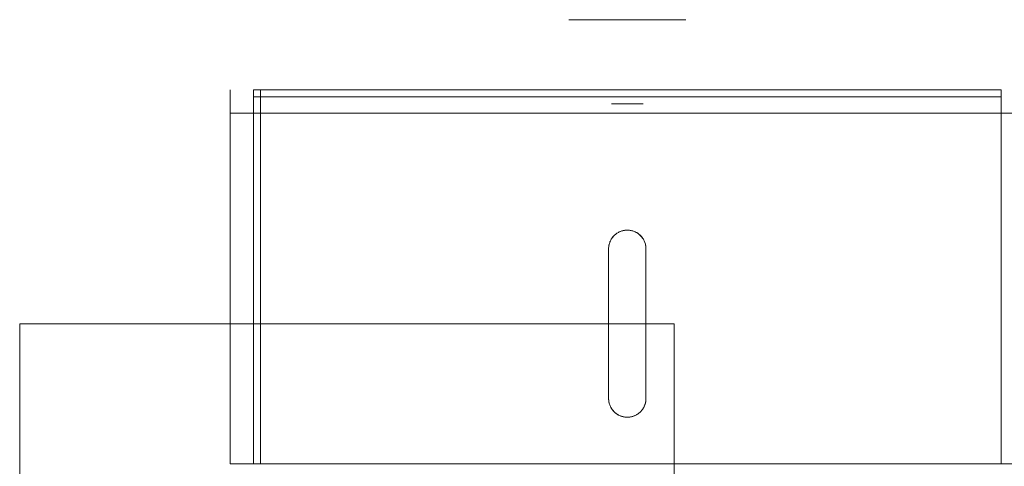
# Model space of a CAD drawing. Header units: millimetres. Extents: x -4395 to 65662, y -65530 to 6847.
# Tile 55 of 256: x 2670 to 2881, y -58700 to -58605. Entities that reach past the tile are written whole.
import ezdxf

# ---------------------------------------------------------------- set-up
doc = ezdxf.new("R2010")
doc.units = ezdxf.units.MM
doc.layers.add('R33_DET_superior_C05', color=7, linetype='Continuous', lineweight=0)

msp = doc.modelspace()

# ---------------------------------------------------------------- linework, layer by layer
at = {"layer": 'R33_DET_superior_C05'}
for p, q in [((2787.535, -58605), (2787.504, -58605)), ((2787.597, -58605), (2787.535, -58605)), ((2787.69, -58605), (2787.597, -58605)), ((2787.813, -58605), (2787.69, -58605)), ((2787.967, -58605), (2787.813, -58605)), ((2788.151, -58605), (2787.967, -58605)), ((2788.364, -58605), (2788.151, -58605)), ((2788.606, -58605), (2788.364, -58605)), ((2788.877, -58605), (2788.606, -58605)), ((2789.175, -58605), (2788.877, -58605)), ((2789.5, -58605), (2789.175, -58605)), ((2789.851, -58605), (2789.5, -58605)), ((2790.227, -58605), (2789.851, -58605)), ((2790.628, -58605), (2790.227, -58605)), ((2791.052, -58605), (2790.628, -58605)), ((2791.498, -58605), (2791.052, -58605)), ((2791.965, -58605), (2791.498, -58605)), ((2792.452, -58605), (2791.965, -58605)), ((2792.958, -58605), (2792.452, -58605)), ((2793.482, -58605), (2792.958, -58605)), ((2794.022, -58605), (2793.482, -58605)), ((2794.576, -58605), (2794.022, -58605)), ((2795.145, -58605), (2794.576, -58605)), ((2795.725, -58605), (2795.145, -58605)), ((2796.316, -58605), (2795.725, -58605)), ((2796.916, -58605), (2796.316, -58605)), ((2796.626, -58605), (2796.61, -58605)), ((2796.652, -58605), (2796.626, -58605)), ((2796.685, -58605), (2796.652, -58605)), ((2796.727, -58605), (2796.685, -58605)), ((2796.777, -58605), (2796.727, -58605)), ((2796.835, -58605), (2796.777, -58605)), ((2796.901, -58605), (2796.835, -58605)), ((2796.974, -58605), (2796.901, -58605)), ((2797.523, -58605), (2796.916, -58605)), ((2797.056, -58605), (2796.974, -58605)), ((2797.144, -58605), (2797.056, -58605)), ((2797.239, -58605), (2797.144, -58605)), ((2797.342, -58605), (2797.239, -58605)), ((2797.451, -58605), (2797.342, -58605)), ((2797.566, -58605), (2797.451, -58605)), ((2798.137, -58605), (2797.523, -58605)), ((2797.687, -58605), (2797.566, -58605)), ((2797.815, -58605), (2797.687, -58605)), ((2797.947, -58605), (2797.815, -58605)), ((2798.085, -58605), (2797.947, -58605)), ((2798.227, -58605), (2798.085, -58605)), ((2798.755, -58605), (2798.137, -58605)), ((2798.374, -58605), (2798.227, -58605)), ((2798.525, -58605), (2798.374, -58605)), ((2798.679, -58605), (2798.525, -58605)), ((2798.837, -58605), (2798.679, -58605)), ((2799.377, -58605), (2798.755, -58605)), ((2798.998, -58605), (2798.837, -58605)), ((2799.161, -58605), (2798.998, -58605)), ((2799.326, -58605), (2799.161, -58605)), ((2799.493, -58605), (2799.326, -58605)), ((2800, -58605), (2799.377, -58605)), ((2799.661, -58605), (2799.493, -58605)), ((2799.831, -58605), (2799.661, -58605)), ((2800, -58605), (2799.831, -58605)), ((2800, -58605), (2800.623, -58605)), ((2800.169, -58605), (2800, -58605)), ((2800.339, -58605), (2800.169, -58605)), ((2800.507, -58605), (2800.339, -58605)), ((2800.674, -58605), (2800.507, -58605)), ((2800.623, -58605), (2801.245, -58605)), ((2800.839, -58605), (2800.674, -58605)), ((2801.002, -58605), (2800.839, -58605)), ((2801.163, -58605), (2801.002, -58605)), ((2801.321, -58605), (2801.163, -58605)), ((2801.245, -58605), (2801.863, -58605)), ((2801.475, -58605), (2801.321, -58605)), ((2801.626, -58605), (2801.475, -58605)), ((2801.773, -58605), (2801.626, -58605)), ((2801.915, -58605), (2801.773, -58605)), ((2801.863, -58605), (2802.477, -58605)), ((2802.053, -58605), (2801.915, -58605)), ((2802.185, -58605), (2802.053, -58605)), ((2802.313, -58605), (2802.185, -58605)), ((2802.434, -58605), (2802.313, -58605)), ((2802.549, -58605), (2802.434, -58605)), ((2802.477, -58605), (2803.084, -58605)), ((2802.658, -58605), (2802.549, -58605)), ((2802.761, -58605), (2802.658, -58605)), ((2802.856, -58605), (2802.761, -58605)), ((2802.944, -58605), (2802.856, -58605)), ((2803.026, -58605), (2802.944, -58605)), ((2803.099, -58605), (2803.026, -58605)), ((2803.084, -58605), (2803.684, -58605)), ((2803.165, -58605), (2803.099, -58605)), ((2803.223, -58605), (2803.165, -58605)), ((2803.273, -58605), (2803.223, -58605)), ((2803.315, -58605), (2803.273, -58605)), ((2803.348, -58605), (2803.315, -58605)), ((2803.374, -58605), (2803.348, -58605)), ((2803.39, -58605), (2803.374, -58605)), ((2803.684, -58605), (2804.275, -58605)), ((2804.275, -58605), (2804.855, -58605)), ((2804.855, -58605), (2805.424, -58605)), ((2805.424, -58605), (2805.978, -58605)), ((2805.978, -58605), (2806.518, -58605)), ((2806.518, -58605), (2807.042, -58605)), ((2807.042, -58605), (2807.548, -58605)), ((2807.548, -58605), (2808.035, -58605)), ((2808.035, -58605), (2808.502, -58605)), ((2808.502, -58605), (2808.948, -58605)), ((2808.948, -58605), (2809.372, -58605)), ((2809.372, -58605), (2809.773, -58605)), ((2809.773, -58605), (2810.149, -58605)), ((2810.149, -58605), (2810.5, -58605)), ((2810.5, -58605), (2810.825, -58605)), ((2810.825, -58605), (2811.123, -58605)), ((2811.123, -58605), (2811.394, -58605)), ((2811.394, -58605), (2811.636, -58605)), ((2811.636, -58605), (2811.849, -58605)), ((2811.849, -58605), (2812.033, -58605)), ((2812.033, -58605), (2812.187, -58605)), ((2812.187, -58605), (2812.31, -58605)), ((2812.31, -58605), (2812.403, -58605)), ((2812.403, -58605), (2812.465, -58605)), ((2812.465, -58605), (2812.496, -58605)), ((2715, -58620.112), (2715, -58620.012)), ((2715, -58620.31), (2715, -58620.112)), ((2715, -58620.608), (2715, -58620.31)), ((2715, -58621.003), (2715, -58620.608)), ((2720, -58700), (2720, -58620)), ((2720, -58620), (2880, -58620)), ((2720, -58621.5), (2720, -58620)), ((2720, -58620), (2721.5, -58620)), ((2721.5, -58700), (2721.5, -58620)), ((2880, -58700), (2880, -58620)), ((2880, -58621.5), (2880, -58620)), ((2715, -58621.495), (2715, -58621.003)), ((2715, -58622.083), (2715, -58621.495)), ((2715, -58622.765), (2715, -58622.083)), ((2715, -58623.54), (2715, -58622.765)), ((2720, -58621.5), (2880, -58621.5)), ((2796.626, -58623), (2796.61, -58623)), ((2796.652, -58623), (2796.626, -58623)), ((2796.685, -58623), (2796.652, -58623)), ((2796.727, -58623), (2796.685, -58623)), ((2796.777, -58623), (2796.727, -58623)), ((2796.835, -58623), (2796.777, -58623)), ((2796.901, -58623), (2796.835, -58623)), ((2796.974, -58623), (2796.901, -58623)), ((2797.056, -58623), (2796.974, -58623)), ((2797.144, -58623), (2797.056, -58623)), ((2797.239, -58623), (2797.144, -58623)), ((2797.342, -58623), (2797.239, -58623)), ((2797.451, -58623), (2797.342, -58623)), ((2797.566, -58623), (2797.451, -58623)), ((2797.687, -58623), (2797.566, -58623)), ((2797.815, -58623), (2797.687, -58623)), ((2797.947, -58623), (2797.815, -58623)), ((2798.085, -58623), (2797.947, -58623)), ((2798.227, -58623), (2798.085, -58623)), ((2798.374, -58623), (2798.227, -58623)), ((2798.525, -58623), (2798.374, -58623)), ((2798.679, -58623), (2798.525, -58623)), ((2798.837, -58623), (2798.679, -58623)), ((2798.998, -58623), (2798.837, -58623)), ((2799.161, -58623), (2798.998, -58623)), ((2799.326, -58623), (2799.161, -58623)), ((2799.493, -58623), (2799.326, -58623)), ((2799.661, -58623), (2799.493, -58623)), ((2799.831, -58623), (2799.661, -58623)), ((2800, -58623), (2799.831, -58623)), ((2800, -58623), (2800.169, -58623)), ((2800.169, -58623), (2800.339, -58623)), ((2800.339, -58623), (2800.507, -58623)), ((2800.507, -58623), (2800.674, -58623)), ((2800.674, -58623), (2800.839, -58623)), ((2800.839, -58623), (2801.002, -58623)), ((2801.002, -58623), (2801.163, -58623)), ((2801.163, -58623), (2801.321, -58623)), ((2801.321, -58623), (2801.475, -58623)), ((2801.475, -58623), (2801.626, -58623)), ((2801.626, -58623), (2801.773, -58623)), ((2801.773, -58623), (2801.915, -58623)), ((2801.915, -58623), (2802.053, -58623)), ((2802.053, -58623), (2802.185, -58623)), ((2802.185, -58623), (2802.313, -58623)), ((2802.313, -58623), (2802.434, -58623)), ((2802.434, -58623), (2802.549, -58623)), ((2802.549, -58623), (2802.658, -58623)), ((2802.658, -58623), (2802.761, -58623)), ((2802.761, -58623), (2802.856, -58623)), ((2802.856, -58623), (2802.944, -58623)), ((2802.944, -58623), (2803.026, -58623)), ((2803.026, -58623), (2803.099, -58623)), ((2803.099, -58623), (2803.165, -58623)), ((2803.165, -58623), (2803.223, -58623)), ((2803.223, -58623), (2803.273, -58623)), ((2803.273, -58623), (2803.315, -58623)), ((2803.315, -58623), (2803.348, -58623)), ((2803.348, -58623), (2803.374, -58623)), ((2803.374, -58623), (2803.39, -58623)), ((2715, -58624.405), (2715, -58623.54)), ((2715, -58625.359), (2715, -58624.405)), ((2715, -58700), (2715, -58625)), ((2715, -58625), (2885, -58625)), ((2787.535, -58625), (2787.504, -58625)), ((2787.597, -58625), (2787.535, -58625)), ((2787.69, -58625), (2787.597, -58625)), ((2787.813, -58625), (2787.69, -58625)), ((2787.967, -58625), (2787.813, -58625)), ((2788.151, -58625), (2787.967, -58625)), ((2788.364, -58625), (2788.151, -58625)), ((2788.606, -58625), (2788.364, -58625)), ((2788.877, -58625), (2788.606, -58625)), ((2789.175, -58625), (2788.877, -58625)), ((2789.5, -58625), (2789.175, -58625)), ((2789.851, -58625), (2789.5, -58625)), ((2790.227, -58625), (2789.851, -58625)), ((2790.628, -58625), (2790.227, -58625)), ((2791.052, -58625), (2790.628, -58625)), ((2791.498, -58625), (2791.052, -58625)), ((2791.965, -58625), (2791.498, -58625)), ((2792.452, -58625), (2791.965, -58625)), ((2792.958, -58625), (2792.452, -58625)), ((2793.482, -58625), (2792.958, -58625)), ((2794.022, -58625), (2793.482, -58625)), ((2794.576, -58625), (2794.022, -58625)), ((2795.145, -58625), (2794.576, -58625)), ((2795.725, -58625), (2795.145, -58625)), ((2796.316, -58625), (2795.725, -58625)), ((2796.916, -58625), (2796.316, -58625)), ((2797.523, -58625), (2796.916, -58625)), ((2798.137, -58625), (2797.523, -58625)), ((2798.755, -58625), (2798.137, -58625)), ((2799.377, -58625), (2798.755, -58625)), ((2800, -58625), (2799.377, -58625)), ((2800.623, -58625), (2800, -58625)), ((2801.245, -58625), (2800.623, -58625)), ((2801.863, -58625), (2801.245, -58625)), ((2802.477, -58625), (2801.863, -58625)), ((2803.084, -58625), (2802.477, -58625)), ((2803.684, -58625), (2803.084, -58625)), ((2804.275, -58625), (2803.684, -58625)), ((2804.855, -58625), (2804.275, -58625)), ((2805.424, -58625), (2804.855, -58625)), ((2805.978, -58625), (2805.424, -58625)), ((2806.518, -58625), (2805.978, -58625)), ((2807.042, -58625), (2806.518, -58625)), ((2807.548, -58625), (2807.042, -58625)), ((2808.035, -58625), (2807.548, -58625)), ((2808.502, -58625), (2808.035, -58625)), ((2808.948, -58625), (2808.502, -58625)), ((2809.372, -58625), (2808.948, -58625)), ((2809.773, -58625), (2809.372, -58625)), ((2810.149, -58625), (2809.773, -58625)), ((2810.5, -58625), (2810.149, -58625)), ((2810.825, -58625), (2810.5, -58625)), ((2811.123, -58625), (2810.825, -58625)), ((2811.394, -58625), (2811.123, -58625)), ((2811.636, -58625), (2811.394, -58625)), ((2811.849, -58625), (2811.636, -58625)), ((2812.033, -58625), (2811.849, -58625)), ((2812.187, -58625), (2812.033, -58625)), ((2812.31, -58625), (2812.187, -58625)), ((2812.403, -58625), (2812.31, -58625)), ((2812.403, -58625), (2812.465, -58625)), ((2812.465, -58625), (2812.496, -58625)), ((2715, -58626.399), (2715, -58625.359)), ((2715, -58627.522), (2715, -58626.399)), ((2715, -58628.727), (2715, -58627.522)), ((2715, -58630.009), (2715, -58628.727)), ((2715, -58631.365), (2715, -58630.009)), ((2715, -58632.793), (2715, -58631.365)), ((2715, -58634.288), (2715, -58632.793)), ((2715, -58635.848), (2715, -58634.288)), ((2715, -58637.467), (2715, -58635.848)), ((2715, -58639.143), (2715, -58637.467)), ((2715, -58640.87), (2715, -58639.143)), ((2715, -58642.645), (2715, -58640.87)), ((2715, -58644.463), (2715, -58642.645)), ((2715, -58646.319), (2715, -58644.463)), ((2715, -58648.21), (2715, -58646.319)), ((2715, -58650.13), (2715, -58648.21)), ((2715, -58652.074), (2715, -58650.13)), ((2798.222, -58650.417), (2798.083, -58650.489)), ((2798.29, -58650.384), (2798.114, -58650.472)), ((2798.366, -58650.349), (2798.222, -58650.417)), ((2798.469, -58650.304), (2798.29, -58650.384)), ((2798.514, -58650.286), (2798.366, -58650.349)), ((2798.652, -58650.234), (2798.469, -58650.304)), ((2798.666, -58650.229), (2798.514, -58650.286)), ((2798.839, -58650.172), (2798.652, -58650.234)), ((2798.822, -58650.178), (2798.666, -58650.229)), ((2798.981, -58650.132), (2798.822, -58650.178)), ((2799.028, -58650.12), (2798.839, -58650.172)), ((2799.144, -58650.093), (2798.981, -58650.132)), ((2799.22, -58650.077), (2799.028, -58650.12)), ((2799.31, -58650.06), (2799.144, -58650.093)), ((2799.413, -58650.043), (2799.22, -58650.077)), ((2799.479, -58650.034), (2799.31, -58650.06)), ((2799.608, -58650.019), (2799.413, -58650.043)), ((2799.65, -58650.015), (2799.479, -58650.034)), ((2799.804, -58650.005), (2799.608, -58650.019)), ((2799.824, -58650.004), (2799.65, -58650.015)), ((2800, -58650), (2799.804, -58650.005)), ((2800, -58650), (2799.824, -58650.004)), ((2800, -58650), (2800.085, -58650.001)), ((2800.196, -58650.005), (2800, -58650)), ((2800.17, -58650.004), (2800.085, -58650.001)), ((2800.332, -58650.014), (2800.17, -58650.004)), ((2800.392, -58650.019), (2800.196, -58650.005)), ((2800.492, -58650.03), (2800.332, -58650.014)), ((2800.587, -58650.043), (2800.392, -58650.019)), ((2800.65, -58650.053), (2800.492, -58650.03)), ((2800.78, -58650.077), (2800.587, -58650.043)), ((2800.806, -58650.082), (2800.65, -58650.053)), ((2800.972, -58650.12), (2800.78, -58650.077)), ((2800.976, -58650.121), (2800.806, -58650.082)), ((2801.161, -58650.172), (2800.976, -58650.121)), ((2801.341, -58650.232), (2801.161, -58650.172)), ((2801.348, -58650.234), (2801.161, -58650.172)), ((2801.516, -58650.299), (2801.341, -58650.232)), ((2801.531, -58650.304), (2801.348, -58650.234)), ((2801.686, -58650.373), (2801.516, -58650.299)), ((2801.71, -58650.384), (2801.531, -58650.304)), ((2801.85, -58650.453), (2801.686, -58650.373)), ((2801.886, -58650.472), (2801.71, -58650.384)), ((2715, -58654.038), (2715, -58652.074)), ((2796.304, -58652.469), (2796.234, -58652.652)), ((2796.285, -58652.518), (2796.24, -58652.636)), ((2796.334, -58652.4), (2796.285, -58652.518)), ((2796.384, -58652.29), (2796.304, -58652.469)), ((2796.387, -58652.284), (2796.334, -58652.4)), ((2796.472, -58652.114), (2796.384, -58652.29)), ((2796.444, -58652.169), (2796.387, -58652.284)), ((2796.505, -58652.055), (2796.444, -58652.169)), ((2796.569, -58651.944), (2796.472, -58652.114)), ((2796.57, -58651.942), (2796.505, -58652.055)), ((2796.674, -58651.778), (2796.569, -58651.944)), ((2796.639, -58651.831), (2796.57, -58651.942)), ((2796.713, -58651.721), (2796.639, -58651.831)), ((2796.787, -58651.617), (2796.674, -58651.778)), ((2796.79, -58651.613), (2796.713, -58651.721)), ((2796.908, -58651.462), (2796.787, -58651.617)), ((2796.872, -58651.507), (2796.79, -58651.613)), ((2796.958, -58651.403), (2796.872, -58651.507)), ((2797.036, -58651.314), (2796.908, -58651.462)), ((2797.049, -58651.3), (2796.958, -58651.403)), ((2797.172, -58651.172), (2797.036, -58651.314)), ((2797.143, -58651.2), (2797.049, -58651.3)), ((2797.243, -58651.102), (2797.143, -58651.2)), ((2797.314, -58651.036), (2797.172, -58651.172)), ((2797.348, -58651.006), (2797.243, -58651.102)), ((2797.462, -58650.908), (2797.314, -58651.036)), ((2797.457, -58650.912), (2797.348, -58651.006)), ((2797.573, -58650.821), (2797.457, -58650.912)), ((2797.617, -58650.787), (2797.462, -58650.908)), ((2797.693, -58650.732), (2797.573, -58650.821)), ((2797.778, -58650.674), (2797.617, -58650.787)), ((2797.818, -58650.648), (2797.693, -58650.732)), ((2797.944, -58650.569), (2797.778, -58650.674)), ((2797.948, -58650.566), (2797.818, -58650.648)), ((2798.114, -58650.472), (2797.944, -58650.569)), ((2798.083, -58650.489), (2797.948, -58650.566)), ((2802.007, -58650.54), (2801.85, -58650.453)), ((2802.056, -58650.569), (2801.886, -58650.472)), ((2802.158, -58650.632), (2802.007, -58650.54)), ((2802.222, -58650.674), (2802.056, -58650.569)), ((2802.303, -58650.729), (2802.158, -58650.632)), ((2802.383, -58650.787), (2802.222, -58650.674)), ((2802.441, -58650.831), (2802.303, -58650.729)), ((2802.538, -58650.908), (2802.383, -58650.787)), ((2802.571, -58650.936), (2802.441, -58650.831)), ((2802.686, -58651.036), (2802.538, -58650.908)), ((2802.708, -58651.056), (2802.571, -58650.936)), ((2802.828, -58651.172), (2802.686, -58651.036)), ((2802.852, -58651.195), (2802.708, -58651.056)), ((2802.964, -58651.314), (2802.828, -58651.172)), ((2802.986, -58651.339), (2802.852, -58651.195)), ((2803.092, -58651.462), (2802.964, -58651.314)), ((2803.112, -58651.486), (2802.986, -58651.339)), ((2803.213, -58651.617), (2803.092, -58651.462)), ((2803.228, -58651.638), (2803.112, -58651.486)), ((2803.326, -58651.778), (2803.213, -58651.617)), ((2803.336, -58651.793), (2803.228, -58651.638)), ((2803.431, -58651.944), (2803.326, -58651.778)), ((2803.436, -58651.952), (2803.336, -58651.793)), ((2803.528, -58652.114), (2803.431, -58651.944)), ((2803.527, -58652.113), (2803.436, -58651.952)), ((2803.61, -58652.277), (2803.527, -58652.113)), ((2803.616, -58652.29), (2803.528, -58652.114)), ((2803.685, -58652.443), (2803.61, -58652.277)), ((2803.696, -58652.469), (2803.616, -58652.29)), ((2803.751, -58652.611), (2803.685, -58652.443)), ((2803.766, -58652.652), (2803.696, -58652.469)), ((2715, -58656.017), (2715, -58654.038)), ((2796.005, -58653.804), (2796, -58654)), ((2796, -58654), (2796.001, -58653.926)), ((2796, -58686), (2796, -58654)), ((2796.003, -58653.852), (2796.001, -58653.926)), ((2796.009, -58653.728), (2796.003, -58653.852)), ((2796.019, -58653.608), (2796.005, -58653.804)), ((2796.02, -58653.605), (2796.009, -58653.728)), ((2796.043, -58653.413), (2796.019, -58653.608)), ((2796.034, -58653.482), (2796.02, -58653.605)), ((2796.052, -58653.36), (2796.034, -58653.482)), ((2796.077, -58653.22), (2796.043, -58653.413)), ((2796.073, -58653.238), (2796.052, -58653.36)), ((2796.099, -58653.116), (2796.073, -58653.238)), ((2796.12, -58653.028), (2796.077, -58653.22)), ((2796.128, -58652.995), (2796.099, -58653.116)), ((2796.172, -58652.839), (2796.12, -58653.028)), ((2796.162, -58652.875), (2796.128, -58652.995)), ((2796.199, -58652.755), (2796.162, -58652.875)), ((2796.234, -58652.652), (2796.172, -58652.839)), ((2796.24, -58652.636), (2796.199, -58652.755)), ((2803.81, -58652.781), (2803.751, -58652.611)), ((2803.828, -58652.839), (2803.766, -58652.652)), ((2803.86, -58652.952), (2803.81, -58652.781)), ((2803.88, -58653.028), (2803.828, -58652.839)), ((2803.903, -58653.125), (2803.86, -58652.952)), ((2803.923, -58653.22), (2803.88, -58653.028)), ((2803.938, -58653.298), (2803.903, -58653.125)), ((2803.957, -58653.413), (2803.923, -58653.22)), ((2803.965, -58653.473), (2803.938, -58653.298)), ((2803.981, -58653.608), (2803.957, -58653.413)), ((2803.984, -58653.648), (2803.965, -58653.473)), ((2803.995, -58653.804), (2803.981, -58653.608)), ((2803.996, -58653.824), (2803.984, -58653.648)), ((2804, -58654), (2803.995, -58653.804)), ((2804, -58654), (2803.996, -58653.824)), ((2804, -58654), (2804, -58686)), ((2715, -58658.006), (2715, -58656.017)), ((2715, -58660), (2715, -58658.006)), ((2715, -58660), (2715, -58661.994)), ((2715, -58661.994), (2715, -58663.983)), ((2715, -58663.983), (2715, -58665.962)), ((2715, -58665.962), (2715, -58667.926)), ((2715, -58667.926), (2715, -58669.87)), ((2670, -58750), (2670, -58670)), ((2670, -58670), (2810, -58670)), ((2715, -58669.87), (2715, -58671.79)), ((2810, -58750), (2810, -58670)), ((2715, -58671.79), (2715, -58673.681)), ((2715, -58673.681), (2715, -58675.537)), ((2715, -58675.537), (2715, -58677.355)), ((2715, -58677.355), (2715, -58679.13)), ((2715, -58679.13), (2715, -58680.857)), ((2715, -58680.857), (2715, -58682.533)), ((2715, -58682.533), (2715, -58684.152)), ((2715, -58684.152), (2715, -58685.712)), ((2715, -58685.712), (2715, -58687.207)), ((2796, -58686), (2796.004, -58686.176)), ((2796, -58686), (2796.005, -58686.199)), ((2796.004, -58686.176), (2796.016, -58686.352)), ((2796.005, -58686.199), (2796.02, -58686.398)), ((2803.98, -58686.398), (2803.995, -58686.199)), ((2803.988, -58686.316), (2803.995, -58686.19)), ((2803.995, -58686.199), (2804, -58686)), ((2803.995, -58686.19), (2803.999, -58686.095)), ((2804, -58686), (2803.999, -58686.095)), ((2715, -58687.207), (2715, -58688.635)), ((2796.016, -58686.352), (2796.035, -58686.528)), ((2796.02, -58686.398), (2796.045, -58686.596)), ((2796.035, -58686.528), (2796.062, -58686.702)), ((2796.045, -58686.596), (2796.079, -58686.793)), ((2796.062, -58686.702), (2796.097, -58686.876)), ((2796.079, -58686.793), (2796.124, -58686.987)), ((2796.097, -58686.876), (2796.14, -58687.049)), ((2796.124, -58686.987), (2796.178, -58687.179)), ((2796.14, -58687.049), (2796.191, -58687.221)), ((2796.178, -58687.179), (2796.241, -58687.368)), ((2796.191, -58687.221), (2796.25, -58687.391)), ((2796.241, -58687.368), (2796.314, -58687.554)), ((2796.25, -58687.391), (2796.316, -58687.559)), ((2796.314, -58687.554), (2796.396, -58687.736)), ((2796.316, -58687.559), (2796.391, -58687.725)), ((2796.391, -58687.725), (2796.474, -58687.889)), ((2796.396, -58687.736), (2796.487, -58687.913)), ((2796.474, -58687.889), (2796.566, -58688.05)), ((2796.487, -58687.913), (2796.587, -58688.086)), ((2796.566, -58688.05), (2796.665, -58688.209)), ((2796.587, -58688.086), (2796.695, -58688.253)), ((2796.665, -58688.209), (2796.773, -58688.364)), ((2796.695, -58688.253), (2796.811, -58688.415)), ((2803.189, -58688.415), (2803.305, -58688.253)), ((2803.233, -58688.356), (2803.311, -58688.245)), ((2803.305, -58688.253), (2803.413, -58688.086)), ((2803.311, -58688.245), (2803.384, -58688.133)), ((2803.384, -58688.133), (2803.453, -58688.019)), ((2803.413, -58688.086), (2803.513, -58687.913)), ((2803.453, -58688.019), (2803.518, -58687.903)), ((2803.513, -58687.913), (2803.604, -58687.736)), ((2803.518, -58687.903), (2803.579, -58687.786)), ((2803.579, -58687.786), (2803.636, -58687.668)), ((2803.604, -58687.736), (2803.686, -58687.554)), ((2803.636, -58687.668), (2803.688, -58687.549)), ((2803.686, -58687.554), (2803.759, -58687.368)), ((2803.688, -58687.549), (2803.736, -58687.429)), ((2803.736, -58687.429), (2803.78, -58687.308)), ((2803.759, -58687.368), (2803.822, -58687.179)), ((2803.78, -58687.308), (2803.82, -58687.186)), ((2803.82, -58687.186), (2803.856, -58687.063)), ((2803.822, -58687.179), (2803.876, -58686.987)), ((2803.856, -58687.063), (2803.888, -58686.94)), ((2803.876, -58686.987), (2803.921, -58686.793)), ((2803.888, -58686.94), (2803.916, -58686.816)), ((2803.916, -58686.816), (2803.94, -58686.692)), ((2803.921, -58686.793), (2803.955, -58686.596)), ((2803.94, -58686.692), (2803.96, -58686.567)), ((2803.955, -58686.596), (2803.98, -58686.398)), ((2803.96, -58686.567), (2803.976, -58686.441)), ((2803.976, -58686.441), (2803.988, -58686.316)), ((2715, -58688.635), (2715, -58689.991)), ((2715, -58689.991), (2715, -58691.273)), ((2796.773, -58688.364), (2796.89, -58688.516)), ((2796.811, -58688.415), (2796.936, -58688.571)), ((2796.89, -58688.516), (2797.016, -58688.664)), ((2796.936, -58688.571), (2797.068, -58688.721)), ((2797.016, -58688.664), (2797.151, -58688.808)), ((2797.068, -58688.721), (2797.207, -58688.863)), ((2797.151, -58688.808), (2797.295, -58688.947)), ((2797.207, -58688.863), (2797.353, -58688.999)), ((2797.295, -58688.947), (2797.433, -58689.068)), ((2797.353, -58688.999), (2797.506, -58689.127)), ((2797.433, -58689.068), (2797.563, -58689.172)), ((2797.506, -58689.127), (2797.665, -58689.248)), ((2797.563, -58689.172), (2797.7, -58689.273)), ((2797.665, -58689.248), (2797.83, -58689.36)), ((2797.7, -58689.273), (2797.843, -58689.368)), ((2797.83, -58689.36), (2798, -58689.464)), ((2797.843, -58689.368), (2797.992, -58689.459)), ((2797.992, -58689.459), (2798.147, -58689.545)), ((2798, -58689.464), (2798.175, -58689.559)), ((2798.147, -58689.545), (2798.308, -58689.625)), ((2798.175, -58689.559), (2798.355, -58689.646)), ((2798.308, -58689.625), (2798.476, -58689.698)), ((2798.355, -58689.646), (2798.539, -58689.723)), ((2798.476, -58689.698), (2798.649, -58689.765)), ((2798.539, -58689.723), (2798.726, -58689.792)), ((2798.649, -58689.765), (2798.828, -58689.825)), ((2798.726, -58689.792), (2798.917, -58689.85)), ((2798.828, -58689.825), (2799.013, -58689.876)), ((2798.917, -58689.85), (2799.11, -58689.9)), ((2799.013, -58689.876), (2799.183, -58689.916)), ((2799.11, -58689.9), (2799.305, -58689.939)), ((2799.183, -58689.916), (2799.339, -58689.945)), ((2799.305, -58689.939), (2799.503, -58689.969)), ((2799.339, -58689.945), (2799.497, -58689.968)), ((2799.497, -58689.968), (2799.657, -58689.985)), ((2799.503, -58689.969), (2799.701, -58689.989)), ((2799.657, -58689.985), (2799.818, -58689.996)), ((2799.701, -58689.989), (2799.9, -58689.999)), ((2799.818, -58689.996), (2799.909, -58689.999)), ((2799.9, -58689.999), (2800.1, -58689.999)), ((2800, -58690), (2799.909, -58689.999)), ((2800, -58690), (2800.176, -58689.996)), ((2800.1, -58689.999), (2800.299, -58689.989)), ((2800.176, -58689.996), (2800.351, -58689.985)), ((2800.299, -58689.989), (2800.497, -58689.969)), ((2800.351, -58689.985), (2800.525, -58689.965)), ((2800.497, -58689.969), (2800.695, -58689.939)), ((2800.525, -58689.965), (2800.696, -58689.939)), ((2800.695, -58689.939), (2800.89, -58689.9)), ((2800.696, -58689.939), (2800.865, -58689.905)), ((2800.865, -58689.905), (2801.03, -58689.865)), ((2800.89, -58689.9), (2801.083, -58689.85)), ((2801.03, -58689.865), (2801.193, -58689.818)), ((2801.083, -58689.85), (2801.274, -58689.792)), ((2801.193, -58689.818), (2801.351, -58689.765)), ((2801.274, -58689.792), (2801.461, -58689.723)), ((2801.351, -58689.765), (2801.505, -58689.706)), ((2801.461, -58689.723), (2801.645, -58689.646)), ((2801.505, -58689.706), (2801.655, -58689.642)), ((2801.645, -58689.646), (2801.825, -58689.559)), ((2801.655, -58689.642), (2801.799, -58689.572)), ((2801.799, -58689.572), (2801.939, -58689.499)), ((2801.825, -58689.559), (2802, -58689.464)), ((2801.939, -58689.499), (2802.073, -58689.421)), ((2802, -58689.464), (2802.17, -58689.36)), ((2802.073, -58689.421), (2802.202, -58689.339)), ((2802.17, -58689.36), (2802.335, -58689.248)), ((2802.202, -58689.339), (2802.327, -58689.254)), ((2802.327, -58689.254), (2802.446, -58689.165)), ((2802.335, -58689.248), (2802.494, -58689.127)), ((2802.446, -58689.165), (2802.561, -58689.073)), ((2802.494, -58689.127), (2802.647, -58688.999)), ((2802.561, -58689.073), (2802.671, -58688.978)), ((2802.647, -58688.999), (2802.793, -58688.863)), ((2802.671, -58688.978), (2802.776, -58688.88)), ((2802.776, -58688.88), (2802.877, -58688.779)), ((2802.793, -58688.863), (2802.932, -58688.721)), ((2802.877, -58688.779), (2802.972, -58688.677)), ((2802.932, -58688.721), (2803.064, -58688.571)), ((2802.972, -58688.677), (2803.064, -58688.572)), ((2803.064, -58688.571), (2803.189, -58688.415)), ((2803.064, -58688.572), (2803.15, -58688.465)), ((2803.15, -58688.465), (2803.233, -58688.356)), ((2715, -58691.273), (2715, -58692.478)), ((2715, -58692.478), (2715, -58693.601)), ((2715, -58693.601), (2715, -58694.641)), ((2715, -58694.641), (2715, -58695.595)), ((2715, -58695.595), (2715, -58696.46)), ((2715, -58696.46), (2715, -58697.235)), ((2715, -58697.235), (2715, -58697.917)), ((2715, -58697.917), (2715, -58698.505)), ((2715, -58698.505), (2715, -58698.997)), ((2715, -58698.997), (2715, -58699.392)), ((2715, -58699.392), (2715, -58699.69)), ((2715, -58699.69), (2715, -58699.888)), ((2715, -58699.888), (2715, -58699.988)), ((2715, -58700), (2885, -58700)), ((2720, -58700), (2880, -58700)), ((2720, -58700), (2721.5, -58700)), ((2787.535, -58700), (2787.504, -58700)), ((2787.597, -58700), (2787.535, -58700)), ((2787.69, -58700), (2787.597, -58700)), ((2787.813, -58700), (2787.69, -58700)), ((2787.967, -58700), (2787.813, -58700)), ((2788.151, -58700), (2787.967, -58700)), ((2788.364, -58700), (2788.151, -58700)), ((2788.606, -58700), (2788.364, -58700)), ((2788.877, -58700), (2788.606, -58700)), ((2789.175, -58700), (2788.877, -58700)), ((2789.5, -58700), (2789.175, -58700)), ((2789.851, -58700), (2789.5, -58700)), ((2790.227, -58700), (2789.851, -58700)), ((2790.628, -58700), (2790.227, -58700)), ((2791.052, -58700), (2790.628, -58700)), ((2791.498, -58700), (2791.052, -58700)), ((2791.965, -58700), (2791.498, -58700)), ((2792.452, -58700), (2791.965, -58700)), ((2792.958, -58700), (2792.452, -58700)), ((2793.482, -58700), (2792.958, -58700)), ((2794.022, -58700), (2793.482, -58700)), ((2794.576, -58700), (2794.022, -58700)), ((2795.145, -58700), (2794.576, -58700)), ((2795.725, -58700), (2795.145, -58700)), ((2796.316, -58700), (2795.725, -58700)), ((2796.916, -58700), (2796.316, -58700)), ((2797.523, -58700), (2796.916, -58700)), ((2798.137, -58700), (2797.523, -58700)), ((2798.755, -58700), (2798.137, -58700)), ((2799.377, -58700), (2798.755, -58700)), ((2800, -58700), (2799.377, -58700)), ((2800.623, -58700), (2800, -58700)), ((2801.245, -58700), (2800.623, -58700)), ((2801.863, -58700), (2801.245, -58700)), ((2802.477, -58700), (2801.863, -58700)), ((2803.084, -58700), (2802.477, -58700)), ((2803.684, -58700), (2803.084, -58700)), ((2804.275, -58700), (2803.684, -58700)), ((2804.855, -58700), (2804.275, -58700)), ((2805.424, -58700), (2804.855, -58700)), ((2805.978, -58700), (2805.424, -58700)), ((2806.518, -58700), (2805.978, -58700)), ((2807.042, -58700), (2806.518, -58700)), ((2807.548, -58700), (2807.042, -58700)), ((2808.035, -58700), (2807.548, -58700)), ((2808.502, -58700), (2808.035, -58700)), ((2808.948, -58700), (2808.502, -58700)), ((2809.372, -58700), (2808.948, -58700)), ((2809.773, -58700), (2809.372, -58700)), ((2810.149, -58700), (2809.773, -58700)), ((2810.5, -58700), (2810.149, -58700)), ((2810.825, -58700), (2810.5, -58700)), ((2811.123, -58700), (2810.825, -58700)), ((2811.394, -58700), (2811.123, -58700)), ((2811.636, -58700), (2811.394, -58700)), ((2811.849, -58700), (2811.636, -58700)), ((2812.033, -58700), (2811.849, -58700)), ((2812.187, -58700), (2812.033, -58700)), ((2812.31, -58700), (2812.187, -58700)), ((2812.403, -58700), (2812.31, -58700)), ((2812.403, -58700), (2812.465, -58700)), ((2812.465, -58700), (2812.496, -58700))]:
    msp.add_line(p, q, dxfattribs=at)

doc.saveas('drawing.dxf')
